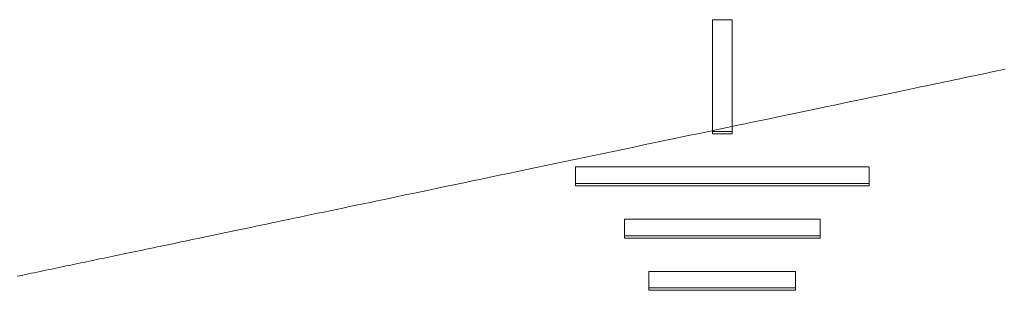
# Model space of a CAD drawing. Header units: inches. Extents: x 0 to 841, y 0 to 594.
# Tile 45 of 129: x 342.76 to 352.83, y 252.61 to 255.38. Entities that reach past the tile are written whole.
import ezdxf

# ---------------------------------------------------------------- set-up
doc = ezdxf.new("R2010")
doc.units = ezdxf.units.IN
doc.header["$LTSCALE"] = 46.255
doc.header["$MEASUREMENT"] = 0
doc.layers.get('0').update_dxf_attribs({"lineweight": 0})

msp = doc.modelspace()

# ---------------------------------------------------------------- linework, layer by layer
at = {"color": 7, "linetype": 'Continuous'}
for p, q in [((349.8454, 255.3759), (349.8454, 254.2085)), ((350.0454, 255.3759), (349.8454, 255.3759)), ((350.0454, 254.2085), (350.0454, 255.3759)), ((349.8454, 254.2324), (350.0454, 254.2324)), ((349.8454, 254.2085), (350.0454, 254.2085)), ((348.4454, 253.8684), (348.4454, 253.6742)), ((351.4454, 253.8684), (348.4454, 253.8684)), ((351.4454, 253.6741), (351.4454, 253.8683)), ((348.4454, 253.6983), (351.4454, 253.6983)), ((348.4454, 253.6741), (351.4454, 253.6741)), ((348.9454, 253.3342), (348.9454, 253.1401)), ((350.9454, 253.3342), (348.9454, 253.3342)), ((350.9454, 253.14), (350.9454, 253.3341)), ((348.9454, 253.1645), (350.9454, 253.1645)), ((348.9454, 253.14), (350.9454, 253.14)), ((349.1954, 252.8004), (349.1954, 252.6065)), ((350.6954, 252.8004), (349.1954, 252.8004)), ((350.6954, 252.6064), (350.6954, 252.8003)), ((349.1954, 252.6312), (350.6954, 252.6312)), ((349.1954, 252.6064), (350.6954, 252.6064))]:
    msp.add_line(p, q, dxfattribs=at)
at = {"color": 2, "linetype": 'Continuous'}
msp.add_lwpolyline([(352.8372, 254.8684), (352.7883, 254.8581), (352.7388, 254.8477), (352.6886, 254.8372), (352.6377, 254.8265), (352.5862, 254.8157), (352.534, 254.8048), (352.4811, 254.7937), (352.4276, 254.7825), (352.3734, 254.7711), (352.3185, 254.7596), (352.263, 254.7479), (352.2067, 254.7361), (352.1496, 254.7242), (352.0916, 254.712), (352.0328, 254.6997), (351.9731, 254.6871), (351.9124, 254.6744), (351.8507, 254.6615), (351.7879, 254.6483), (351.724, 254.6349), (351.659, 254.6213), (351.5928, 254.6074), (351.5253, 254.5932), (351.4566, 254.5788), (351.3865, 254.5641), (351.3152, 254.5491), (351.2425, 254.5339), (351.1685, 254.5184), (351.0932, 254.5026), (351.0165, 254.4865), (350.9385, 254.4701), (350.8593, 254.4535), (350.7786, 254.4366), (350.6967, 254.4194), (350.6135, 254.402), (350.5289, 254.3842), (350.443, 254.3662), (350.3558, 254.3479), (350.2672, 254.3293), (350.1774, 254.3105), (350.0863, 254.2914), (349.9941, 254.272), (349.9008, 254.2525), (349.8065, 254.2327), (349.7114, 254.2128), (349.6155, 254.1926), (349.5188, 254.1724), (349.4216, 254.152), (349.3238, 254.1315), (349.2256, 254.1109), (349.127, 254.0902), (349.0282, 254.0695), (348.9292, 254.0487), (348.8301, 254.0279), (348.731, 254.0071), (348.6319, 253.9863), (348.5331, 253.9656), (348.4345, 253.9449), (348.3363, 253.9243), (348.2385, 253.9038), (348.1413, 253.8834), (348.0447, 253.8632), (347.9487, 253.843), (347.8536, 253.8231), (347.7593, 253.8033), (347.6661, 253.7838), (347.5738, 253.7644), (347.4827, 253.7453), (347.3929, 253.7265), (347.3044, 253.7079), (347.2171, 253.6896), (347.1312, 253.6716), (347.0467, 253.6538), (346.9634, 253.6364), (346.8815, 253.6192), (346.8009, 253.6023), (346.7216, 253.5857), (346.6436, 253.5693), (346.5669, 253.5532), (346.4916, 253.5374), (346.4176, 253.5219), (346.3449, 253.5067), (346.2736, 253.4917), (346.2035, 253.477), (346.1348, 253.4626), (346.0674, 253.4484), (346.0011, 253.4345), (345.9361, 253.4209), (345.8722, 253.4075), (345.8095, 253.3943), (345.7477, 253.3814), (345.687, 253.3687), (345.6273, 253.3561), (345.5685, 253.3438), (345.5105, 253.3316), (345.4534, 253.3197), (345.3971, 253.3079), (345.3416, 253.2962), (345.2867, 253.2847), (345.2325, 253.2733), (345.179, 253.2621), (345.1262, 253.251), (345.074, 253.2401), (345.0224, 253.2293), (344.9715, 253.2186), (344.9213, 253.2081), (344.8718, 253.1977), (344.8229, 253.1874), (344.7746, 253.1773), (344.7271, 253.1673), (344.6801, 253.1575), (344.6339, 253.1478), (344.5883, 253.1382), (344.5434, 253.1288), (344.4991, 253.1195), (344.4555, 253.1104), (344.4125, 253.1013), (344.3702, 253.0925), (344.3286, 253.0837), (344.2877, 253.0751), (344.2473, 253.0667), (344.2077, 253.0584), (344.1687, 253.0502), (344.1304, 253.0422), (344.0927, 253.0343), (344.0557, 253.0265), (344.0194, 253.0189), (343.9837, 253.0114), (343.9487, 253.0041), (343.9143, 252.9968), (343.8806, 252.9898), (343.8474, 252.9828), (343.8147, 252.976), (343.7826, 252.9692), (343.7508, 252.9626), (343.7195, 252.956), (343.6885, 252.9495), (343.6579, 252.9431), (343.6275, 252.9367), (343.5973, 252.9304), (343.5673, 252.9241), (343.5374, 252.9178), (343.5076, 252.9115), (343.4779, 252.9053), (343.4482, 252.8991), (343.4184, 252.8928), (343.3887, 252.8866), (343.359, 252.8804), (343.3292, 252.8741), (343.2995, 252.8679), (343.2697, 252.8616), (343.24, 252.8554), (343.2103, 252.8492), (343.1805, 252.8429), (343.1508, 252.8367), (343.1211, 252.8305), (343.0913, 252.8242), (343.0616, 252.818), (343.0319, 252.8118), (343.0021, 252.8055), (342.9724, 252.7993), (342.9428, 252.7931), (342.9132, 252.7869), (342.8837, 252.7807), (342.8543, 252.7745), (342.825, 252.7684), (342.7959, 252.7623), (342.7669, 252.7562), (342.7382, 252.7502)], dxfattribs=at)

doc.saveas('drawing.dxf')
